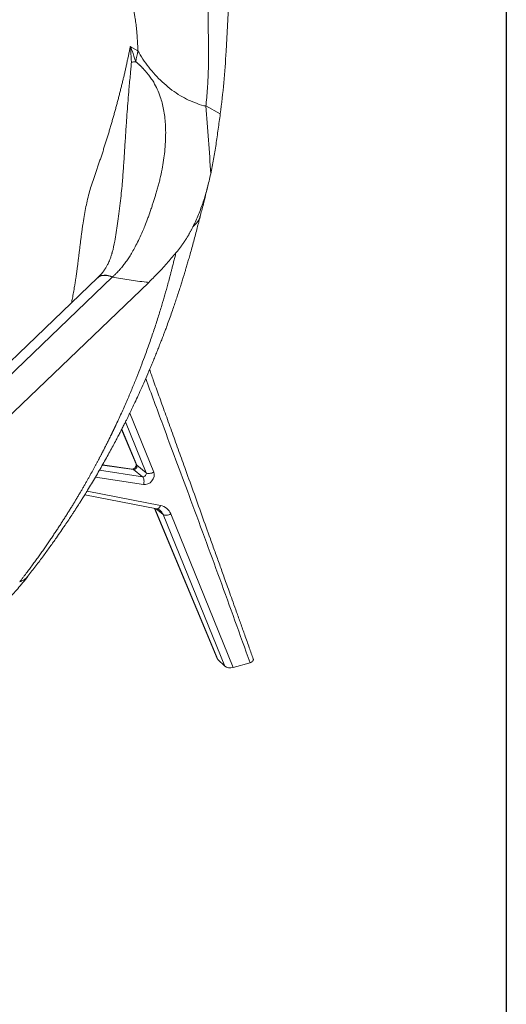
# Model space of a CAD drawing. Header units: millimetres. Extents: x 8 to 414, y 7 to 290.
# Tile 12 of 13: x 365 to 414, y 134 to 233. Entities that reach past the tile are written whole.
import ezdxf

# ---------------------------------------------------------------- set-up
doc = ezdxf.new("R2010")
doc.units = ezdxf.units.MM
doc.layers.add('KADER', color=7, linetype='Continuous')

msp = doc.modelspace()

# ---------------------------------------------------------------- linework, layer by layer
at = {"color": 7, "linetype": 'Continuous', "lineweight": 15}
for p, q in [((376.169, 230.586), (376.929, 230.148)), ((383.778, 224.606), (385.218, 223.801)), ((374.303, 209.717), (374.324, 209.791)), ((374.354, 207.386), (343.705, 177.985)), ((372.891, 207.331), (372.871, 207.312)), ((346.329, 176.471), (378.015, 206.861)), ((375.291, 192.063), (376.752, 188.564)), ((376.402, 188.08), (373.375, 188.516)), ((377.766, 187.717), (376.811, 188.488)), ((376.5, 188.037), (377.4, 187.311)), ((371.585, 185.502), (378.823, 184.078)), ((378.608, 184.121), (384.905, 169.042)), ((379.475, 183.518), (385.684, 168.26)), ((386.526, 168.126), (380.236, 183.582)), ((385.684, 168.26), (384.972, 168.949)), ((388.218, 168.616), (386.526, 168.126))]:
    msp.add_line(p, q, dxfattribs=at)
at = {"color": 8, "linetype": 'Continuous', "lineweight": 15}
for p, q in [((378.528, 187.781), (376.115, 193.71)), ((376.811, 188.488), (375.306, 192.092)), ((375.683, 192.837), (377.766, 187.717)), ((373.359, 188.489), (376.5, 188.037)), ((372.655, 187.272), (377.483, 186.517)), ((377.4, 187.311), (373.069, 187.987)), ((379.206, 184.424), (371.816, 185.877)), ((384.972, 168.949), (378.638, 184.115)), ((378.768, 184.089), (379.475, 183.518))]:
    msp.add_line(p, q, dxfattribs=at)
at = {"color": 7, "linetype": 'Continuous', "lineweight": 15, "flags": 128}
for points in [[(385.807, 230.093), (386.416, 241.587), (387.074, 254.027)], [(372.871, 207.312), (356.086, 191.209), (342.223, 177.912)], [(377.4, 187.311), (377.45, 187.255), (377.491, 187.179), (377.522, 187.087), (377.54, 186.981), (377.545, 186.867), (377.537, 186.748), (377.516, 186.63), (377.483, 186.517)], [(377.766, 187.717), (377.83, 187.678), (377.909, 187.652), (378.001, 187.64), (378.102, 187.642), (378.21, 187.658), (378.319, 187.687), (378.426, 187.729), (378.528, 187.781)], [(380.236, 183.582), (380.135, 183.53), (380.028, 183.488), (379.919, 183.459), (379.811, 183.443), (379.709, 183.441), (379.617, 183.453), (379.538, 183.479), (379.475, 183.518)]]:
    msp.add_lwpolyline(points, dxfattribs=at)
at = {"color": 8, "linetype": 'Continuous', "lineweight": 15, "flags": 128}
for points in [[(376.752, 188.564), (376.767, 188.536), (376.811, 188.488)], [(376.402, 188.08), (376.439, 188.071), (376.5, 188.037)], [(379.206, 184.424), (379.161, 184.325), (379.108, 184.239), (379.049, 184.169), (378.985, 184.117), (378.92, 184.085), (378.856, 184.075), (378.823, 184.078)]]:
    msp.add_lwpolyline(points, dxfattribs=at)
at = {"color": 7, "linetype": 'Continuous', "lineweight": 15}
for centre, major_axis, ratio, start_param, end_param in [((376.578, 188.323), (0.146, 0.264), 0.787181, 3.442354, 5.734232), ((377.505, 187.575), (0.228, 0.198), 0.791942, 3.72001, 6.011888), ((377.771, 187.332), (0.607, 0.666), 0.79848, 3.627402, 5.91928), ((378.472, 182.534), (1.416, 1.553), 0.79848, 5.91928, 6.734088), ((385.524, 169.119), (0.634, -0.001), 0.546123, 3.366898, 3.657414), ((386.233, 168.432), (0.631, 0.003), 0.548572, 3.654198, 5.191279)]:
    msp.add_ellipse(centre, major_axis=major_axis, ratio=ratio, start_param=start_param, end_param=end_param, dxfattribs=at)
at = {"color": 8, "linetype": 'Continuous', "lineweight": 15}
msp.add_ellipse((378.205, 182.777), major_axis=(1.038, 1.085), ratio=0.797811, start_param=5.938353, end_param=6.351436, dxfattribs=at)
at = {"color": 7, "linetype": 'Continuous', "lineweight": 15}
for points, knots in [([(383.967, 235.62), (383.968, 235.548), (383.97, 235.406), (383.974, 235.192), (383.979, 234.979), (383.984, 234.768), (383.99, 234.557), (383.996, 234.384), (384.001, 234.241), (384.003, 234.121), (384.006, 233.98), (384.008, 233.82), (384.011, 233.584), (384.014, 233.289), (384.013, 233.016), (384.011, 232.824), (384.011, 232.701), (384.011, 232.569), (384.012, 232.43), (384.013, 232.283), (384.014, 232.128), (384.016, 231.965), (384.018, 231.794), (384.021, 231.533), (384.025, 231.184), (384.03, 230.75), (384.034, 230.343), (384.036, 229.965), (384.037, 229.619), (384.035, 229.28), (384.031, 228.947), (384.026, 228.622), (384.019, 228.303), (384.01, 227.991), (383.992, 227.489), (383.959, 226.79), (383.897, 225.886), (383.838, 225.218), (383.796, 224.789), (383.784, 224.667), (383.777, 224.605)], [0, 0, 0, 0, 0.019494, 0.0389082, 0.0582427, 0.0774973, 0.0966721, 0.1157671, 0.1248113, 0.1357138, 0.1484742, 0.1630917, 0.1795652, 0.2127353, 0.2435059, 0.2539904, 0.2651956, 0.2771236, 0.2897764, 0.3031542, 0.3172574, 0.3320862, 0.3476408, 0.3639214, 0.4033804, 0.4427898, 0.4821489, 0.5141708, 0.5455663, 0.576336, 0.6064803, 0.6359997, 0.6648948, 0.693166, 0.720814, 0.8011328, 0.8831027, 0.9667579, 0.9831588, 1, 1, 1, 1]), ([(376.929, 230.148), (376.926, 230.217), (376.922, 230.355), (376.914, 230.56), (376.905, 230.758), (376.895, 230.952), (376.884, 231.14), (376.873, 231.323), (376.861, 231.501), (376.848, 231.673), (376.835, 231.841), (376.821, 232.003), (376.807, 232.159), (376.777, 232.468), (376.724, 232.923), (376.654, 233.397), (376.598, 233.731), (376.563, 233.928), (376.528, 234.116), (376.492, 234.297), (376.456, 234.469), (376.43, 234.58), (376.418, 234.635)], [0, 0, 0, 0, 0.0466502, 0.092125, 0.136425, 0.1795507, 0.221503, 0.2622824, 0.3018898, 0.340326, 0.3775919, 0.4136886, 0.4486173, 0.4823791, 0.6198618, 0.753132, 0.7989052, 0.842819, 0.8848789, 0.9250909, 0.9634619, 1, 1, 1, 1]), ([(372.481, 217.294), (372.505, 217.363), (372.553, 217.5), (372.626, 217.706), (372.697, 217.912), (372.769, 218.117), (372.839, 218.323), (372.909, 218.528), (372.979, 218.734), (373.048, 218.939), (373.117, 219.144), (373.185, 219.35), (373.253, 219.555), (373.32, 219.76), (373.387, 219.964), (373.453, 220.169), (373.519, 220.374), (373.584, 220.578), (373.648, 220.783), (373.712, 220.987), (373.776, 221.191), (373.839, 221.395), (373.901, 221.599), (373.963, 221.803), (374.025, 222.006), (374.086, 222.21), (374.146, 222.413), (374.206, 222.616), (374.266, 222.819), (374.325, 223.022), (374.383, 223.225), (374.441, 223.428), (374.498, 223.63), (374.555, 223.832), (374.611, 224.034), (374.667, 224.236), (374.722, 224.438), (374.777, 224.639), (374.831, 224.841), (374.885, 225.042), (374.938, 225.243), (374.99, 225.444), (375.042, 225.644), (375.094, 225.845), (375.145, 226.045), (375.195, 226.245), (375.245, 226.445), (375.294, 226.644), (375.343, 226.844), (375.392, 227.043), (375.439, 227.242), (375.487, 227.44), (375.533, 227.639), (375.579, 227.837), (375.625, 228.035), (375.67, 228.233), (375.715, 228.43), (375.759, 228.628), (375.802, 228.825), (375.845, 229.021), (375.888, 229.218), (375.929, 229.414), (375.971, 229.61), (376.011, 229.806), (376.052, 230.001), (376.091, 230.197), (376.131, 230.392), (376.156, 230.521), (376.169, 230.586)], [0, 0, 0, 0, 0.015232, 0.030461, 0.045688, 0.060912, 0.076134, 0.091353, 0.10657, 0.121784, 0.136995, 0.152204, 0.16741, 0.182614, 0.197816, 0.213015, 0.228211, 0.243405, 0.258596, 0.273785, 0.288972, 0.304155, 0.319337, 0.334516, 0.349692, 0.364866, 0.380038, 0.395207, 0.410373, 0.425537, 0.440699, 0.455858, 0.471015, 0.48617, 0.501322, 0.516471, 0.531618, 0.546763, 0.561905, 0.577045, 0.592182, 0.607317, 0.62245, 0.63758, 0.652708, 0.667834, 0.682957, 0.698078, 0.713196, 0.728312, 0.743425, 0.758537, 0.773646, 0.788752, 0.803856, 0.818958, 0.834058, 0.849155, 0.86425, 0.879343, 0.894433, 0.909521, 0.924606, 0.93969, 0.954771, 0.969849, 0.984926, 1, 1, 1, 1]), ([(376.201, 230.433), (376.195, 230.459), (376.185, 230.51), (376.175, 230.561), (376.169, 230.586)], [0, 0, 0, 0, 0.501857, 1, 1, 1, 1]), ([(376.271, 228.99), (376.248, 229.367), (376.218, 229.851), (376.204, 230.328), (376.201, 230.433)], [0, 0, 0, 0, 0.778051, 1, 1, 1, 1]), ([(376.26, 230.426), (376.261, 230.419), (376.282, 230.318), (376.44, 229.857), (376.592, 229.407), (376.712, 229.047)], [0, 0, 0, 0, 0.013851, 0.213728, 1, 1, 1, 1]), ([(376.929, 230.148), (376.929, 230.148), (376.962, 230.077), (377.174, 229.729), (377.559, 229.094), (378.167, 228.301), (378.833, 227.545), (379.561, 226.835), (380.349, 226.186), (381.168, 225.636), (382.013, 225.169), (382.876, 224.873), (383.471, 224.579), (383.777, 224.605), (383.777, 224.605)], [0, 0, 0, 0, 0.000001, 0.025657, 0.136206, 0.246772, 0.35911, 0.47184, 0.584404, 0.696512, 0.797636, 0.89904, 0.999999, 1, 1, 1, 1]), ([(385.218, 223.801), (385.349, 224.846), (385.61, 226.936), (385.741, 229.04), (385.807, 230.093)], [0, 0, 0, 0, 0.499568, 1, 1, 1, 1]), ([(376.712, 229.047), (376.729, 229.033), (376.763, 229.005), (376.813, 228.962), (376.864, 228.919), (376.914, 228.874), (376.965, 228.829), (377.016, 228.783), (377.067, 228.736), (377.118, 228.689), (377.169, 228.64), (377.22, 228.591), (377.271, 228.54), (377.322, 228.489), (377.374, 228.437), (377.426, 228.384), (377.541, 228.263), (377.718, 228.072), (377.977, 227.764), (378.249, 227.401), (378.571, 226.901), (378.899, 226.274), (379.174, 225.576), (379.376, 224.891), (379.524, 224.229), (379.635, 223.512), (379.706, 222.734), (379.733, 221.889), (379.711, 220.971), (379.639, 220.048), (379.521, 219.125), (379.364, 218.204), (379.195, 217.42), (379.039, 216.791), (378.915, 216.332), (378.805, 215.96), (378.718, 215.675), (378.657, 215.478), (378.596, 215.283), (378.535, 215.089), (378.474, 214.897), (378.413, 214.707), (378.326, 214.44), (378.233, 214.158), (378.148, 213.91), (378.092, 213.757), (378.044, 213.623), (377.978, 213.443), (377.838, 213.069), (377.645, 212.575), (377.368, 211.907), (377.076, 211.256), (376.752, 210.6), (376.443, 210.03), (376.153, 209.544), (375.873, 209.119), (375.593, 208.732), (375.341, 208.413), (375.128, 208.163), (374.965, 207.982), (374.832, 207.843), (374.724, 207.736), (374.638, 207.651), (374.55, 207.567), (374.463, 207.485), (374.404, 207.431), (374.374, 207.404)], [0, 0, 0, 0, 0.003008, 0.006018, 0.009033, 0.012052, 0.015076, 0.018108, 0.021149, 0.0242, 0.027265, 0.030347, 0.033443, 0.036555, 0.039685, 0.042833, 0.046002, 0.060881, 0.075509, 0.095621, 0.115917, 0.146992, 0.179815, 0.205001, 0.231863, 0.260566, 0.291266, 0.324714, 0.361104, 0.400578, 0.435008, 0.472342, 0.512661, 0.531686, 0.55101, 0.570639, 0.579121, 0.587569, 0.595984, 0.604364, 0.612711, 0.621024, 0.629302, 0.647755, 0.65836, 0.662341, 0.66838, 0.676481, 0.686645, 0.719355, 0.744855, 0.781042, 0.81392, 0.843489, 0.869754, 0.892259, 0.914616, 0.936845, 0.949798, 0.961321, 0.97141, 0.977148, 0.982875, 0.988593, 0.994301, 1, 1, 1, 1]), ([(383.778, 224.606), (383.871, 223.47), (383.958, 222.32), (384.118, 220.026), (384.191, 218.882), (384.256, 217.758)], [0, 0, 0, 0, 0.5, 0.5, 1, 1, 1, 1]), ([(384.256, 217.758), (384.355, 218.248), (384.554, 219.228), (384.795, 220.737), (385.012, 222.266), (385.15, 223.29), (385.218, 223.801)], [0, 0, 0, 0, 0.247144, 0.494302, 0.747151, 1, 1, 1, 1]), ([(382.466, 212.433), (382.66, 212.841), (383.048, 213.655), (383.522, 214.967), (383.931, 216.332), (384.148, 217.283), (384.256, 217.758)], [0, 0, 0, 0, 0.246716, 0.493458, 0.746717, 1, 1, 1, 1]), ([(383.227, 213.605), (383.34, 214.045), (383.618, 215.124), (383.885, 216.197), (384.042, 216.832)], [0, 0, 0, 0, 0.408006, 1, 1, 1, 1]), ([(365.869, 177.313), (366.139, 177.661), (366.663, 178.337), (367.405, 179.331), (368.089, 180.268), (368.673, 181.092), (369.171, 181.807), (369.584, 182.413), (369.947, 182.954), (370.234, 183.388), (370.448, 183.714), (370.597, 183.943), (370.713, 184.124), (370.825, 184.298), (370.96, 184.507), (371.133, 184.78), (371.344, 185.115), (371.592, 185.512), (372.04, 186.239), (372.656, 187.264), (373.403, 188.557), (374.097, 189.801), (374.614, 190.763), (374.974, 191.448), (375.195, 191.875), (375.405, 192.285), (375.596, 192.662), (375.76, 192.99), (375.893, 193.259), (376.01, 193.496), (376.161, 193.803), (376.37, 194.236), (376.649, 194.823), (376.973, 195.517), (377.336, 196.313), (377.733, 197.208), (378.071, 197.992), (378.344, 198.64), (378.545, 199.125), (378.749, 199.625), (378.941, 200.105), (379.107, 200.526), (379.232, 200.846), (379.329, 201.095), (379.419, 201.33), (379.525, 201.608), (379.654, 201.951), (379.832, 202.431), (380.048, 203.022), (380.285, 203.685), (380.502, 204.309), (380.697, 204.882), (380.887, 205.448), (381.067, 205.997), (381.237, 206.524), (381.364, 206.926), (381.456, 207.223), (381.52, 207.43), (381.586, 207.644), (381.666, 207.908), (381.773, 208.264), (381.9, 208.692), (382.044, 209.184), (382.199, 209.731), (382.371, 210.349), (382.547, 211), (382.726, 211.675), (382.867, 212.212), (382.977, 212.631), (383.053, 212.926), (383.138, 213.252), (383.196, 213.481), (383.229, 213.607)], [0, 0, 0, 0, 0.032257, 0.06256, 0.090919, 0.117341, 0.136744, 0.154955, 0.171273, 0.184662, 0.193256, 0.199969, 0.204799, 0.209089, 0.215233, 0.22312, 0.232842, 0.244403, 0.257625, 0.29586, 0.332594, 0.367808, 0.400885, 0.41315, 0.425003, 0.436444, 0.447191, 0.456262, 0.463574, 0.46939, 0.475774, 0.488912, 0.504944, 0.523872, 0.545564, 0.569731, 0.596364, 0.608863, 0.62184, 0.635295, 0.648916, 0.660274, 0.668851, 0.674425, 0.680107, 0.687479, 0.696539, 0.707289, 0.725467, 0.743207, 0.759573, 0.774553, 0.78815, 0.803873, 0.817467, 0.829275, 0.835192, 0.840533, 0.845365, 0.851869, 0.861111, 0.873096, 0.885294, 0.899472, 0.915639, 0.933385, 0.94986, 0.967484, 0.974733, 0.982207, 0.990226, 1, 1, 1, 1]), ([(380.758, 209.819), (380.782, 209.848), (380.83, 209.905), (380.901, 209.993), (380.972, 210.081), (381.043, 210.171), (381.113, 210.261), (381.182, 210.353), (381.251, 210.446), (381.32, 210.541), (381.388, 210.636), (381.455, 210.732), (381.523, 210.83), (381.589, 210.929), (381.655, 211.029), (381.721, 211.13), (381.786, 211.232), (381.851, 211.335), (381.915, 211.44), (381.978, 211.546), (382.041, 211.652), (382.104, 211.76), (382.166, 211.87), (382.227, 211.98), (382.288, 212.092), (382.348, 212.204), (382.407, 212.318), (382.447, 212.395), (382.466, 212.433)], [0, 0, 0, 0, 0.036182, 0.072544, 0.109086, 0.14581, 0.182714, 0.2198, 0.257068, 0.294517, 0.332148, 0.369962, 0.407958, 0.446138, 0.4845, 0.523046, 0.561775, 0.600688, 0.639786, 0.679068, 0.718535, 0.758187, 0.798024, 0.838047, 0.878256, 0.918651, 0.959232, 1, 1, 1, 1]), ([(365.036, 176.743), (365.091, 176.815), (365.203, 176.959), (365.368, 177.175), (365.531, 177.389), (365.693, 177.603), (365.852, 177.815), (366.01, 178.026), (366.166, 178.236), (366.32, 178.445), (366.473, 178.653), (366.623, 178.859), (366.772, 179.065), (366.919, 179.269), (367.064, 179.472), (367.208, 179.674), (367.35, 179.874), (367.49, 180.074), (367.628, 180.272), (367.765, 180.469), (367.9, 180.665), (368.033, 180.859), (368.165, 181.052), (368.295, 181.244), (368.423, 181.434), (368.55, 181.624), (368.675, 181.811), (368.799, 181.998), (368.921, 182.183), (369.041, 182.367), (369.16, 182.549), (369.278, 182.731), (369.393, 182.91), (369.508, 183.089), (369.621, 183.266), (369.732, 183.441), (369.842, 183.615), (369.95, 183.788), (370.057, 183.959), (370.162, 184.129), (370.266, 184.298), (370.369, 184.465), (370.47, 184.63), (370.57, 184.794), (370.668, 184.957), (370.765, 185.118), (370.86, 185.277), (370.954, 185.436), (371.047, 185.592), (371.139, 185.747), (371.229, 185.901), (371.318, 186.053), (371.405, 186.203), (371.492, 186.352), (371.576, 186.5), (371.66, 186.645), (371.742, 186.79), (371.824, 186.933), (371.903, 187.074), (371.982, 187.213), (372.059, 187.351), (372.136, 187.488), (372.211, 187.623), (372.284, 187.756), (372.357, 187.888), (372.428, 188.018), (372.498, 188.146), (372.568, 188.273), (372.635, 188.398), (372.702, 188.522), (372.768, 188.643), (372.832, 188.764), (372.895, 188.882), (372.958, 188.999), (373.019, 189.115), (373.079, 189.228), (373.138, 189.34), (373.195, 189.451), (373.252, 189.559), (373.308, 189.666), (373.362, 189.772), (373.416, 189.875), (373.469, 189.977), (373.52, 190.078), (373.57, 190.176), (373.62, 190.273), (373.668, 190.368), (373.716, 190.462), (373.762, 190.554), (373.807, 190.644), (373.852, 190.732), (373.895, 190.819), (373.938, 190.904), (373.979, 190.987), (374.019, 191.069), (374.059, 191.148), (374.098, 191.227), (374.135, 191.303), (374.172, 191.377), (374.207, 191.45), (374.242, 191.521), (374.276, 191.591), (374.309, 191.658), (374.341, 191.724), (374.372, 191.789), (374.402, 191.851), (374.432, 191.912), (374.46, 191.97), (374.487, 192.028), (374.514, 192.083), (374.54, 192.137), (374.564, 192.188), (374.588, 192.239), (374.611, 192.287), (374.634, 192.333), (374.655, 192.378), (374.675, 192.421), (374.695, 192.463), (374.714, 192.502), (374.731, 192.54), (374.943, 192.988), (375.332, 193.83), (375.871, 195.049), (376.363, 196.21), (376.811, 197.311), (377.218, 198.35), (377.645, 199.483), (378.089, 200.714), (378.544, 202.046), (378.959, 203.323), (379.324, 204.508), (379.651, 205.62), (379.906, 206.532), (380.101, 207.253), (380.225, 207.727), (380.309, 208.053), (380.368, 208.289), (380.418, 208.488), (380.472, 208.7), (380.526, 208.916), (380.582, 209.136), (380.639, 209.36), (380.698, 209.588), (380.738, 209.742), (380.758, 209.819)], [0, 0, 0, 0, 0.00729, 0.014529, 0.021717, 0.028854, 0.03594, 0.042976, 0.04996, 0.056893, 0.063775, 0.070606, 0.077385, 0.084114, 0.090791, 0.097416, 0.10399, 0.110513, 0.116984, 0.123404, 0.129772, 0.136088, 0.142353, 0.148565, 0.154727, 0.160836, 0.166893, 0.172899, 0.178852, 0.184754, 0.190604, 0.196401, 0.202147, 0.20784, 0.213482, 0.219071, 0.224608, 0.230093, 0.235525, 0.240905, 0.246233, 0.251509, 0.256732, 0.261902, 0.267021, 0.272086, 0.2771, 0.28206, 0.286969, 0.291824, 0.296627, 0.301378, 0.306075, 0.31072, 0.315313, 0.319852, 0.324339, 0.328773, 0.333155, 0.337483, 0.341759, 0.345982, 0.350152, 0.354269, 0.358333, 0.362344, 0.366303, 0.370208, 0.37406, 0.37786, 0.381606, 0.385299, 0.388939, 0.392526, 0.39606, 0.399541, 0.402969, 0.406344, 0.409665, 0.412934, 0.416149, 0.419311, 0.42242, 0.425475, 0.428477, 0.431426, 0.434322, 0.437165, 0.439954, 0.44269, 0.445373, 0.448002, 0.450578, 0.453101, 0.45557, 0.457986, 0.460349, 0.462658, 0.464914, 0.467117, 0.469266, 0.471361, 0.473404, 0.475393, 0.477328, 0.47921, 0.481039, 0.482814, 0.484536, 0.486204, 0.487819, 0.48938, 0.490888, 0.492343, 0.493744, 0.495091, 0.496385, 0.497626, 0.498813, 0.499946, 0.501026, 0.539236, 0.575513, 0.609851, 0.642247, 0.672695, 0.701193, 0.741376, 0.779826, 0.816538, 0.851508, 0.881449, 0.911602, 0.92924, 0.942661, 0.951862, 0.956841, 0.962713, 0.968682, 0.974749, 0.980913, 0.987176, 0.993538, 1, 1, 1, 1]), ([(374.326, 209.792), (374.294, 209.678), (374.234, 209.471), (374.13, 209.183), (374.026, 208.932), (373.932, 208.733), (373.848, 208.573), (373.779, 208.452), (373.702, 208.325), (373.58, 208.136), (373.403, 207.89), (373.167, 207.603), (372.985, 207.424), (372.891, 207.331)], [0, 0, 0, 0, 0.132162, 0.240668, 0.326448, 0.391937, 0.451518, 0.504593, 0.569811, 0.645367, 0.739116, 0.865697, 1, 1, 1, 1]), ([(380.758, 209.819), (380.449, 209.456), (379.829, 208.73), (378.912, 207.743), (378.305, 207.147), (378.015, 206.861)], [0, 0, 0, 0, 0.341924, 0.685193, 1, 1, 1, 1]), ([(374.374, 207.404), (374.374, 207.404), (374.374, 207.404), (374.374, 207.404), (374.367, 207.398), (374.361, 207.392), (374.354, 207.386)], [0.0000000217, 0.0000000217, 0.0000000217, 0.0000000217, 0.0000007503, 0.0000007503, 0.0000007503, 0.0003278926, 0.0003278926, 0.0003278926, 0.0003278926]), ([(378.015, 206.861), (377.932, 206.869), (377.27, 206.933), (376.035, 207.082), (374.915, 207.284), (374.354, 207.386)], [0, 0, 0, 0, 0.066041, 0.532053, 1, 1, 1, 1]), ([(388.544, 168.984), (388.409, 169.362), (388.123, 170.167), (387.694, 171.37), (387.269, 172.561), (386.877, 173.66), (386.517, 174.667), (386.19, 175.58), (385.896, 176.4), (385.632, 177.138), (385.39, 177.814), (385.157, 178.462), (384.927, 179.104), (384.695, 179.751), (384.461, 180.404), (384.018, 181.636), (383.365, 183.453), (382.502, 185.851), (381.705, 188.065), (380.977, 190.09), (380.319, 191.919), (379.675, 193.709), (379.058, 195.426), (378.599, 196.702), (378.286, 197.574), (378.166, 197.909), (378.105, 198.077)], [0, 0, 0, 0, 0.039063, 0.083283, 0.124303, 0.162123, 0.196743, 0.228162, 0.256381, 0.281401, 0.304258, 0.326137, 0.348197, 0.370439, 0.392862, 0.415466, 0.497528, 0.580063, 0.662598, 0.725625, 0.788652, 0.851035, 0.910092, 0.965526, 0.982626, 1, 1, 1, 1]), ([(376.752, 188.564), (376.753, 188.562), (376.756, 188.553), (376.763, 188.522), (376.762, 188.46), (376.743, 188.381), (376.705, 188.298), (376.65, 188.22), (376.584, 188.155), (376.516, 188.109), (376.456, 188.085), (376.416, 188.079), (376.407, 188.08), (376.402, 188.08)], [0, 0, 0, 0, 0.047151, 0.145682, 0.244741, 0.338406, 0.431069, 0.523964, 0.617177, 0.711022, 0.80676, 0.907364, 1, 1, 1, 1]), ([(378.823, 184.078), (378.846, 184.073), (378.92, 184.057), (379.033, 184.013), (379.128, 183.962), (379.172, 183.922), (379.18, 183.914)], [0, 0, 0, 0, 0.160671, 0.526104, 0.902632, 1, 1, 1, 1]), ([(360.22, 171.843), (360.38, 171.949), (360.671, 172.142), (361.063, 172.43), (361.369, 172.667), (361.589, 172.845), (361.736, 172.966), (361.842, 173.056), (361.959, 173.155), (362.129, 173.302), (362.364, 173.511), (362.672, 173.792), (363.048, 174.151), (363.46, 174.559), (363.901, 175.014), (364.359, 175.507), (364.851, 176.065), (365.364, 176.675), (365.698, 177.097), (365.869, 177.313)], [0, 0, 0, 0, 0.075118, 0.137041, 0.186915, 0.224388, 0.245163, 0.259275, 0.278193, 0.305632, 0.347213, 0.400139, 0.465101, 0.543344, 0.616766, 0.700286, 0.79321, 0.894351, 1, 1, 1, 1]), ([(388.218, 168.616), (388.277, 168.637), (388.395, 168.68), (388.51, 168.782), (388.564, 168.887), (388.546, 168.954), (388.538, 168.982)], [0, 0, 0, 0, 0.271535, 0.543396, 0.80725, 1, 1, 1, 1])]:
    msp.add_open_spline(points, degree=3, knots=knots, dxfattribs=at)
for points in [[(376.2, 230.433), (376.22, 230.431), (376.24, 230.428), (376.26, 230.426)], [(376.929, 230.148), (376.865, 229.783), (376.793, 229.416), (376.712, 229.047)], [(376.271, 228.99), (376.413, 229.008), (376.56, 229.027), (376.712, 229.047)]]:
    msp.add_open_spline(points, degree=3, dxfattribs=at)
at = {"color": 8, "linetype": 'Continuous', "lineweight": 15}
for points, knots in [([(374.324, 209.791), (374.335, 209.826), (374.447, 210.217), (374.589, 210.905), (374.75, 211.868), (374.875, 212.783), (374.997, 213.763), (375.139, 214.788), (375.268, 215.803), (375.371, 216.957), (375.474, 218.282), (375.572, 219.793), (375.668, 221.323), (375.758, 222.733), (375.847, 224.013), (375.935, 225.16), (376.041, 226.421), (376.134, 227.387), (376.202, 228.074), (376.231, 228.375), (376.261, 228.679), (376.267, 228.888), (376.271, 228.99)], [0, 0, 0, 0, 0.006646, 0.072495, 0.122242, 0.172211, 0.224575, 0.280039, 0.332643, 0.382776, 0.457792, 0.533026, 0.6089, 0.685729, 0.743449, 0.801408, 0.859674, 0.936822, 0.951878, 0.967706, 0.984147, 1, 1, 1, 1]), ([(370.253, 204.8), (370.284, 204.954), (370.355, 205.299), (370.456, 205.853), (370.533, 206.302), (370.583, 206.61), (370.607, 206.76), (370.631, 206.914), (370.655, 207.069), (370.679, 207.228), (370.703, 207.389), (370.729, 207.568), (370.76, 207.789), (370.799, 208.075), (370.847, 208.434), (370.898, 208.826), (370.951, 209.245), (371, 209.642), (371.05, 210.056), (371.101, 210.477), (371.154, 210.91), (371.208, 211.344), (371.263, 211.771), (371.323, 212.206), (371.406, 212.777), (371.516, 213.47), (371.663, 214.271), (371.827, 215.049), (372.012, 215.803), (372.227, 216.559), (372.395, 217.045), (372.481, 217.294)], [0, 0, 0, 0, 0.037242, 0.083201, 0.133242, 0.145038, 0.157039, 0.169247, 0.181661, 0.194281, 0.207107, 0.220139, 0.237115, 0.259858, 0.288367, 0.322574, 0.353121, 0.3879, 0.416752, 0.451289, 0.487789, 0.519251, 0.554101, 0.58887, 0.62226, 0.689566, 0.75328, 0.813514, 0.87636, 0.936657, 1, 1, 1, 1]), ([(382.466, 212.433), (382.604, 212.569), (382.881, 212.843), (383.124, 213.241), (383.189, 213.51), (383.213, 213.61)], [0, 0, 0, 0, 0.382282, 0.76865, 1, 1, 1, 1]), ([(372.872, 207.311), (372.941, 207.366), (373.079, 207.477), (373.357, 207.557), (373.672, 207.568), (374.008, 207.514), (374.24, 207.428), (374.354, 207.386)], [0, 0, 0, 0, 0.202174, 0.410305, 0.614751, 0.812198, 1, 1, 1, 1]), ([(372.892, 207.33), (372.961, 207.385), (373.099, 207.496), (373.378, 207.576), (373.693, 207.587), (374.028, 207.533), (374.261, 207.446), (374.374, 207.404)], [0, 0, 0, 0, 0.202772, 0.410754, 0.615047, 0.812346, 1, 1, 1, 1]), ([(377.721, 197.186), (378.29, 195.641), (379.734, 191.72), (382.231, 185.013), (385.185, 177.048), (387.207, 171.427), (388.218, 168.616)], [0, 0, 0, 0, 0.162292, 0.411829, 0.705921, 1, 1, 1, 1]), ([(365.036, 176.743), (365.17, 176.8), (365.441, 176.914), (365.711, 177.113), (365.823, 177.271), (365.858, 177.321)], [0, 0, 0, 0, 0.401365, 0.811766, 1, 1, 1, 1])]:
    msp.add_open_spline(points, degree=3, knots=knots, dxfattribs=at)
at = {"layer": 'KADER'}
msp.add_line((414, 290), (414, 7), dxfattribs=at)

doc.saveas('drawing.dxf')
